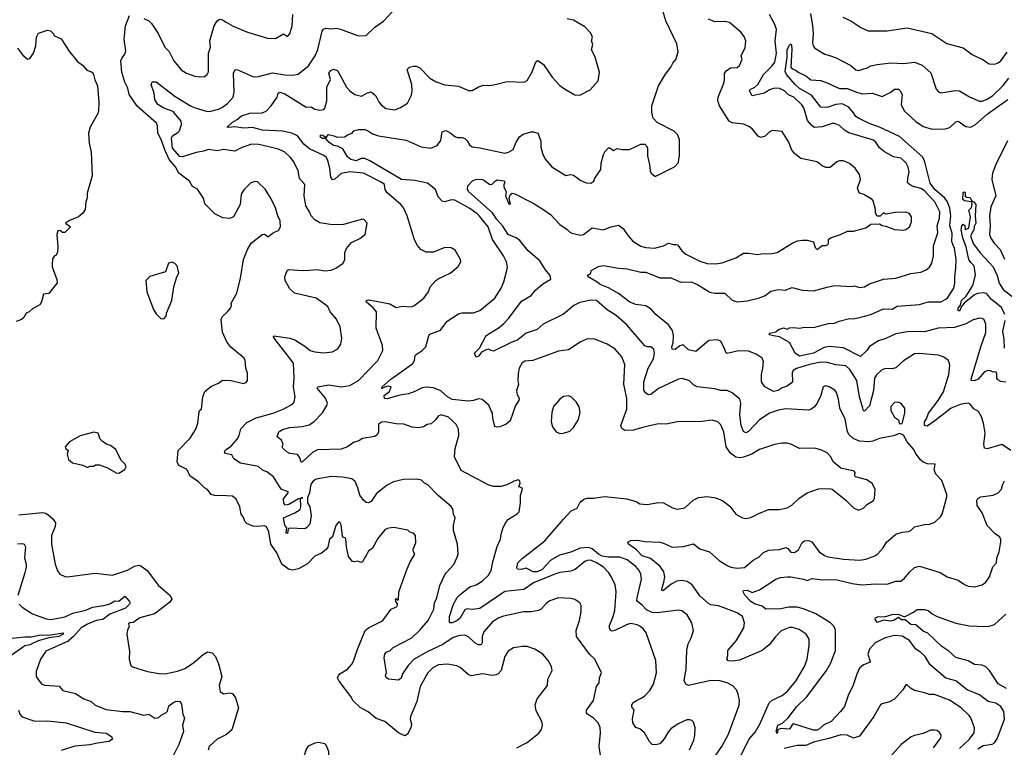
# Model space of a CAD drawing. Extents: x 1245515 to 1420776, y 606314 to 671314.
# Tile 43 of 256: x 1271153 to 1279033, y 635099 to 640924. Entities that reach past the tile are written whole.
import ezdxf

# ---------------------------------------------------------------- set-up
doc = ezdxf.new("R2010")
doc.units = 0

msp = doc.modelspace()

# ---------------------------------------------------------------- linework, layer by layer
at = {"layer": '0CON10XD'}
for points in [[(1275132.5, 635095), (1275215, 635138.1), (1275307.8, 635212.2), (1275329.4, 635240.6), (1275337.1, 635275), (1275332, 635305), (1275285, 635390), (1275277.7, 635437.7), (1275295, 635486), (1275378, 635595), (1275380, 635645), (1275415.6, 635714.4), (1275410, 635745), (1275383, 635793), (1275338.8, 635845), (1275276.7, 635885), (1275215, 635905.7), (1275175, 635905.7), (1275105, 635895.6), (1275062, 635868), (1275035.7, 635825), (1275005.5, 635714.5), (1274982.4, 635687.6), (1274965, 635678.6), (1274935, 635674.4), (1274857.6, 635687.6), (1274765, 635671.4), (1274742.9, 635682.9), (1274678.3, 635738.3), (1274651.8, 635751.8), (1274575.4, 635765.4), (1274505, 635758.5), (1274458, 635735), (1274420, 635695), (1274357.1, 635585), (1274331.4, 635465), (1274280.8, 635345), (1274277.5, 635325), (1274287.5, 635285), (1274282, 635255), (1274256.2, 635205), (1274235, 635191.2), (1274185, 635216), (1274075, 635305.7), (1274005, 635329.2), (1273942.6, 635382.6), (1273878, 635418), (1273821.5, 635471.5), (1273804, 635505), (1273709.5, 635629.5), (1273696.2, 635655), (1273703.3, 635675), (1273715, 635688), (1273775, 635724.2), (1273812.6, 635767.4), (1273826, 635796), (1273852.4, 635877.6), (1273918, 636035), (1273945, 636055.7), (1274046.7, 636105), (1274060, 636115), (1274126.7, 636205), (1274172.5, 636225), (1274176.4, 636246.4), (1274162.5, 636265), (1274160, 636285), (1274165, 636290), (1274175, 636280), (1274185, 636280), (1274186.7, 636345), (1274252.7, 636527.3), (1274277.8, 636585), (1274313.8, 636645), (1274303.3, 636665), (1274302.5, 636685), (1274323.3, 636735), (1274320, 636795), (1274305, 636812.5), (1274275, 636822.5), (1274258.3, 636838.3), (1274148, 636858), (1274103.6, 636853.6), (1274078.3, 636841.7), (1274062, 636825), (1274020.3, 636769.7), (1273975.8, 636694.2), (1273945, 636668.8), (1273895, 636583.3), (1273885, 636577.5), (1273855, 636590), (1273833, 636583), (1273816.4, 636586.4), (1273785, 636627.5), (1273768, 636705), (1273762.5, 636765), (1273756.4, 636776.4), (1273745, 636777.5), (1273735, 636790), (1273725, 636880), (1273715, 636902.5), (1273705, 636902.5), (1273683.3, 636875), (1273656.7, 636785), (1273632.5, 636765), (1273618.3, 636701.7), (1273606.6, 636683.4), (1273567.4, 636652.6), (1273515, 636628.8), (1273455, 636568.8), (1273385, 636526.7), (1273335, 636518), (1273305, 636525.7), (1273250, 636565), (1273211.9, 636655), (1273162.9, 636725), (1273146.4, 636825), (1273127.5, 636865), (1273112.7, 636872.7), (1273055, 636866), (1273018.3, 636868.3), (1272971.7, 636891.7), (1272957.5, 636905), (1272942.5, 636945), (1272926.4, 636966.4), (1272914.2, 637025), (1272884.2, 637085), (1272855, 637108.5), (1272807.9, 637112.1), (1272715, 637114), (1272685, 637124), (1272655, 637163.3), (1272632.5, 637175), (1272582.5, 637225), (1272515, 637272.5), (1272496.7, 637315), (1272486.7, 637325), (1272426.1, 637356.1), (1272413.8, 637385), (1272420, 637475), (1272517.3, 637572.7), (1272562.9, 637645), (1272577.1, 637695), (1272590, 637785), (1272595, 637797.5), (1272607.5, 637805), (1272619.5, 637905), (1272635, 637948), (1272681.3, 637988.7), (1272742.5, 638015), (1272775, 638038.8), (1272845, 638035.8), (1272945, 638011.2), (1272965, 638020), (1272976.7, 638035), (1272976.2, 638095), (1272963.6, 638133.6), (1272958, 638195), (1272948.8, 638215), (1272843.2, 638303.2), (1272810, 638345), (1272775, 638422.5), (1272763.8, 638525), (1272774.4, 638545), (1272817.1, 638585), (1272838.8, 638615), (1272846.7, 638635), (1272846.2, 638655), (1272890, 638735), (1272918.6, 638855), (1272943.1, 639005), (1272976.2, 639085), (1273006.1, 639133.9), (1273093.3, 639205), (1273115, 639206.2), (1273135, 639187.5), (1273145, 639187.5), (1273185, 639220), (1273223.9, 639236.1), (1273238.8, 639265), (1273238, 639315), (1273217.5, 639355), (1273199.1, 639419.1), (1273165, 639490), (1273117.9, 639567.9), (1273055, 639626), (1273035, 639630), (1273001.7, 639618.3), (1272947, 639563), (1272926.4, 639526.4), (1272918, 639445), (1272899.7, 639410.3), (1272864, 639346), (1272835, 639332.5), (1272777.7, 639337.7), (1272715, 639370.8), (1272635, 639450), (1272624.3, 639495), (1272575, 639568.8), (1272535, 639588.8), (1272512.1, 639632.1), (1272425.4, 639695.4), (1272400.3, 639745), (1272349.8, 639805), (1272316.6, 639876.6), (1272285.4, 639965.4), (1272258.1, 640015), (1272255.2, 640074.8), (1272246.3, 640096.3), (1272092, 640232), (1272028, 640325), (1272019.2, 640375), (1271993.6, 640423.6), (1271971.1, 640505), (1271962.9, 640595), (1271971.9, 640618.1), (1271995, 640648), (1272001.8, 640675), (1271989.6, 640765), (1272000.5, 640875), (1272032.6, 640957.4)], [(1272145, 640934.2), (1272185, 640914.2), (1272208.1, 640895), (1272261.8, 640815), (1272313.5, 640705), (1272348.8, 640668.8), (1272385.6, 640595), (1272445, 640524.2), (1272486.6, 640496.6), (1272555, 640472.5), (1272595, 640465.8), (1272630.5, 640469.5), (1272654.2, 640485.8), (1272664.4, 640505.6), (1272664.5, 640655), (1272679.5, 640705), (1272673.8, 640755), (1272708.6, 640875), (1272734.4, 640915.6), (1272755, 640928), (1272775, 640924), (1272803.8, 640903.8), (1272861.9, 640871.9), (1272975, 640824.4), (1273135.8, 640775.8), (1273200, 640775), (1273265, 640811.2), (1273295, 640790), (1273315, 640810), (1273334.2, 640875), (1273337.9, 640965)], [(1273274.6, 638264.6), (1273196.7, 638365), (1273183.3, 638385), (1273187.5, 638392.5), (1273315, 638374.3), (1273355, 638361.9), (1273435, 638311.1), (1273476.2, 638275), (1273515, 638264.3), (1273585, 638258.1), (1273655.7, 638264.3), (1273699.7, 638290.3), (1273722.3, 638327.7), (1273732, 638375), (1273716.9, 638465), (1273687, 638527), (1273637.1, 638585), (1273617.8, 638627.8), (1273525, 638695.4), (1273352.9, 638735), (1273315, 638769.4), (1273277.1, 638835), (1273273.8, 638865), (1273293.8, 638915), (1273305, 638923.3), (1273415, 638915.6), (1273471.1, 638918.9), (1273534.3, 638924.3), (1273595, 638913.8), (1273645, 638920), (1273684.1, 638935.9), (1273741.2, 638975), (1273754.4, 639005), (1273755, 639060), (1273767.7, 639092.3), (1273809.5, 639140.5), (1273875, 639173.8), (1273917.5, 639205), (1273933.3, 639295), (1273907.5, 639325), (1273895, 639327.5), (1273745, 639283.8), (1273655, 639281.2), (1273555, 639297.5), (1273515, 639320.8), (1273485, 639353.8), (1273473.1, 639385), (1273441.9, 639435), (1273428.6, 639515), (1273436, 639605), (1273393.2, 639653.2), (1273381.9, 639715), (1273346.6, 639786.6), (1273321.1, 639821.1), (1273275, 639862.5), (1273225, 639886.9), (1273156, 639904), (1273067.5, 639925), (1273008, 639928), (1272925, 639898.8), (1272875, 639872), (1272785, 639886), (1272735, 639875.7), (1272665, 639885.6), (1272625, 639870.9), (1272565, 639861.8), (1272455, 639826.2), (1272435, 639828.2), (1272374.8, 639895), (1272367.9, 639975), (1272374.5, 639995), (1272419.1, 640020.9), (1272431.9, 640035), (1272447.5, 640085), (1272445, 640112.5), (1272380, 640190), (1272305, 640216.5), (1272258, 640245), (1272234.2, 640285), (1272230, 640335), (1272203.9, 640405), (1272213.6, 640426.4), (1272244.2, 640425.8), (1272325.3, 640365.3), (1272398.2, 640308.2), (1272525, 640231.8), (1272565, 640214.7), (1272645, 640190.9), (1272671.4, 640188.6), (1272743, 640207), (1272776.6, 640223.4), (1272816.4, 640253.6), (1272860.8, 640305), (1272867.8, 640345), (1272863.3, 640495), (1272875, 640521.2), (1272885, 640525.8), (1272905, 640520.8), (1273025, 640467.1), (1273065, 640470.6), (1273175, 640500), (1273275, 640482.5), (1273335, 640479.5), (1273382.7, 640487.3), (1273465, 640554), (1273518.5, 640635), (1273537.7, 640685), (1273573.6, 640833.6), (1273585, 640848.6), (1273602.6, 640857.4), (1273645, 640851.5), (1273685, 640855.8), (1273718.9, 640848.9), (1273855, 640798), (1273875, 640793.8), (1273925, 640797.5), (1273995.9, 640864.1), (1274065, 640911.2), (1274132.9, 640987.1)], [(1276512.5, 635077.5), (1276547.1, 635155), (1276555.8, 635194.2), (1276558, 635255), (1276545, 635300), (1276533, 635313), (1276515, 635320), (1276492.3, 635317.7), (1276424.1, 635285.9), (1276365, 635246.7), (1276345, 635226.2), (1276311.9, 635168.1), (1276275, 635127.5), (1276245, 635117.5), (1276215, 635122.5), (1276192.5, 635145), (1276153.3, 635215), (1276115, 635246.2), (1276085, 635256.7), (1276060.8, 635295), (1276056.1, 635326.1), (1276070.8, 635395), (1276052.3, 635422.3), (1276051.1, 635438.9), (1276063.1, 635456.9), (1276088, 635475), (1276127.1, 635492.9), (1276155, 635510), (1276195.7, 635555), (1276225.8, 635605), (1276249.2, 635695), (1276242.9, 635795), (1276166, 636016), (1276144.3, 636045), (1276115, 636070), (1276095, 636080), (1276045, 636088.9), (1276015, 636082.5), (1275915, 636033.1), (1275895, 636030), (1275881.2, 636035), (1275873.3, 636053.3), (1275873.5, 636075), (1275902, 636145), (1275914.7, 636195), (1275926.8, 636345), (1275918.5, 636398.5), (1275887.3, 636467.3), (1275868.9, 636495), (1275825, 636540), (1275775, 636573.9), (1275725, 636596.1), (1275695, 636595.4), (1275675, 636586.5), (1275598.6, 636521.4), (1275565, 636508.5), (1275475, 636498.7), (1275435, 636485.3), (1275265, 636415.9), (1275186.9, 636363.1), (1275035, 636345.3), (1274835, 636211.2), (1274775, 636201.4), (1274735, 636208.6), (1274715, 636200), (1274675, 636130), (1274655, 636113.5), (1274615, 636096.2), (1274596.7, 636096.7), (1274592.5, 636102.5), (1274592.5, 636145), (1274625.3, 636245), (1274655, 636298.8), (1274676.8, 636323.2), (1274755, 636383.2), (1274805, 636398.4), (1274855, 636427.9), (1274905, 636477.5), (1274925, 636513.3), (1274938.9, 636585), (1274973.6, 636706.4), (1275001.9, 636765), (1275005.6, 636804.4), (1275021.1, 636858.9), (1275047.1, 636905), (1275066, 636925), (1275135, 636968), (1275149.2, 636985), (1275161.2, 637055), (1275160, 637115), (1275177.5, 637165), (1275173, 637173), (1275147.5, 637185), (1275157.5, 637215), (1275155, 637230), (1275145, 637240), (1275115, 637233.3), (1275050.3, 637199.7), (1275006.1, 637186.1), (1274945, 637188.1), (1274901.2, 637201.2), (1274684.7, 637314.7), (1274631.4, 637425), (1274638.5, 637491.5), (1274666.9, 637595), (1274664.4, 637645), (1274645, 637684.2), (1274614.4, 637714.4), (1274585, 637740.8), (1274525, 637760), (1274500.7, 637749.3), (1274479.5, 637720.5), (1274445, 637690), (1274415, 637682.5), (1274385, 637665.7), (1274345, 637657.5), (1274295, 637662.9), (1274226.9, 637686.9), (1274165, 637687.5), (1274075, 637705.6), (1274047.3, 637702.7), (1274023.3, 637685), (1274024, 637625), (1274015, 637603.3), (1273995, 637586), (1273895, 637570.8), (1273866.5, 637553.5), (1273825, 637540), (1273775, 637503.5), (1273725, 637485.5), (1273535, 637481.5), (1273497.8, 637462.2), (1273415, 637384.4), (1273405, 637382), (1273395, 637416), (1273375, 637443.3), (1273315, 637451.2), (1273290, 637465), (1273257.5, 637495), (1273253.3, 637505), (1273260, 637525), (1273247.7, 637557.7), (1273212.5, 637585), (1273226.4, 637623.6), (1273235, 637630), (1273257, 637643), (1273315, 637659.5), (1273415, 637666.1), (1273469.9, 637680.1), (1273506.5, 637705), (1273575, 637775.5), (1273611.5, 637835), (1273615.4, 637855), (1273600, 637895), (1273533.8, 637975), (1273537.5, 637985), (1273625, 638001.1), (1273725, 637985.5), (1273795.4, 637994.6), (1273865, 638035.6), (1274020, 638195), (1274060, 638275), (1274056.2, 638315), (1274004.4, 638455), (1274007.5, 638585), (1273984.4, 638614.4), (1273926.7, 638665), (1273927.5, 638675), (1273945, 638681.2), (1274005, 638670.8), (1274115, 638648.8), (1274165, 638620.8), (1274215, 638631.2), (1274285, 638626.2), (1274307.7, 638632.3), (1274386.2, 638693.8), (1274425.8, 638745), (1274436.7, 638785), (1274484, 638835), (1274507.6, 638852.4), (1274597.5, 638895), (1274660.9, 638949.1), (1274683.8, 638985), (1274680, 639005), (1274638.3, 639078.3), (1274605, 639096.7), (1274555, 639100), (1274465, 639063.3), (1274405, 639064), (1274363.3, 639083.3), (1274336.8, 639116.8), (1274312.9, 639162.9), (1274253.3, 639355), (1274222.3, 639422.3), (1274204.2, 639444.2), (1274095, 639537.1), (1274076.9, 639565), (1274072.9, 639605), (1274045, 639624.7), (1273905, 639696.2), (1273794.6, 639705.4), (1273725, 639692.9), (1273675, 639648.6), (1273655, 639641.2), (1273643.1, 639663.1), (1273634.7, 639734.7), (1273615.4, 639805), (1273605, 639823.1), (1273587.3, 639837.3), (1273470.9, 639890.9), (1273427.3, 639927.3), (1273375, 639993.2), (1273330.6, 640015), (1273255, 640032.1), (1273095, 640040.3), (1273015, 640060.2), (1272946.3, 640056.3), (1272875, 640066.7), (1272820.7, 640060.7), (1272813.8, 640065), (1272855, 640103.7), (1272894, 640125), (1272927.5, 640155), (1272995, 640175.5), (1273092.5, 640177.5), (1273125, 640193.1), (1273165, 640234.2), (1273214.3, 640305), (1273222.5, 640335), (1273235, 640344), (1273275, 640330.9), (1273445, 640224.4), (1273485, 640225.6), (1273515, 640208.1), (1273555, 640200), (1273585.5, 640204.5), (1273595.6, 640215), (1273610.4, 640275), (1273611.8, 640385), (1273639.2, 640445), (1273626.7, 640495), (1273642.3, 640517.7), (1273665, 640528.8), (1273695, 640516.7), (1273767.1, 640385), (1273795, 640354.2), (1273835, 640324.2), (1273887.3, 640312.7), (1273935, 640338), (1273965, 640346), (1274002, 640315), (1274025.9, 640265.9), (1274045, 640243.3), (1274084.3, 640214.3), (1274155, 640202.5), (1274199.3, 640220.7), (1274256.2, 640255), (1274289.3, 640320.7), (1274294.4, 640355), (1274290.9, 640405), (1274252.9, 640525), (1274273.3, 640545), (1274305, 640552), (1274325, 640551.2), (1274355, 640538), (1274436.3, 640456.3), (1274485, 640425.6), (1274555, 640402.5), (1274665, 640390.8), (1274745, 640358), (1274773.9, 640356.1), (1274825, 640385.8), (1274865, 640400.8), (1274905, 640397.5), (1274947.7, 640402.3), (1275055, 640428.8), (1275190, 640425), (1275215, 640437.5), (1275255, 640507.5), (1275281.7, 640578.3), (1275295, 640593.8), (1275305, 640594), (1275345, 640566), (1275413.1, 640465), (1275475, 640398), (1275512, 640372), (1275595, 640322.5), (1275635, 640320), (1275717.3, 640362.7), (1275782.5, 640435), (1275793.3, 640505), (1275757.5, 640625), (1275728.8, 640685), (1275740, 640725), (1275730, 640755), (1275736.7, 640785), (1275725, 640817.5), (1275676.1, 640866.1), (1275585, 640920), (1275535, 640931.2)], [(1274831.7, 639351.7), (1274815, 639371.2), (1274755, 639413.1), (1274635, 639479.1), (1274605, 639481.8), (1274555, 639465.5), (1274535, 639470.4), (1274500.8, 639505), (1274480.4, 639565), (1274415.5, 639615), (1274315, 639637.6), (1274207.5, 639645), (1273955, 639795.2), (1273915, 639812.9), (1273885, 639813.1), (1273845, 639793.4), (1273803.1, 639805), (1273775, 639825.5), (1273739.8, 639889.8), (1273695, 639912.9), (1273665, 639917.5), (1273626.2, 639945), (1273602.5, 639972.5), (1273575, 639974.4), (1273560.8, 639985), (1273556.7, 639995), (1273565, 640001.2), (1273579.4, 639999.4), (1273605, 639980), (1273625, 640006.2), (1273665.6, 639995.6), (1273695, 639983.3), (1273754.4, 639985.6), (1273776.4, 640003.6), (1273812.5, 640015), (1273826.1, 640033.9), (1273865, 640044.2), (1273915, 640044.6), (1273937.5, 640037.5), (1273975, 640011.1), (1274025, 639994.4), (1274245, 639961.1), (1274366.8, 639906.8), (1274443, 639897), (1274495, 639918), (1274522.8, 639957.2), (1274534.2, 640025.8), (1274563, 640037), (1274595, 640020.8), (1274635, 639988), (1274655, 639980), (1274695, 639982), (1274715, 639973.8), (1274733.8, 639955), (1274752.1, 639922.1), (1274775, 639906), (1274835, 639899.2), (1275035, 639855.7), (1275065, 639864.3), (1275102, 639885), (1275127.1, 639945), (1275153.9, 639986.1), (1275182.4, 640007.6), (1275245, 640026), (1275265, 640026.2), (1275300, 640015), (1275324, 639955), (1275322.5, 639905), (1275340.8, 639845), (1275360, 639805), (1275411.2, 639745), (1275525, 639678.1), (1275565, 639683.8), (1275585, 639680), (1275645, 639636.2), (1275687, 639617), (1275725, 639616.2), (1275748.8, 639631.2), (1275756.7, 639655), (1275802.9, 639725), (1275805.7, 639775), (1275824.2, 639845), (1275835, 639866.7), (1275865, 639897.5), (1275875, 639897.5), (1275905, 639876.2), (1275935, 639892), (1275975, 639884), (1276034.1, 639885.9), (1276125, 639926.7), (1276157, 639927), (1276170, 639915), (1276177.5, 639895), (1276177.5, 639835), (1276193.3, 639765), (1276197.5, 639715), (1276207.5, 639695), (1276235, 639672.5), (1276245, 639672.5), (1276392.5, 639745), (1276425, 639780), (1276428.3, 639808.3), (1276433.3, 639835), (1276432.5, 639965), (1276417.5, 640005), (1276390.7, 640030.7), (1276255, 640102.5), (1276223.3, 640135), (1276212, 640185), (1276211.2, 640235), (1276266.2, 640395), (1276321.2, 640488.8), (1276365, 640543.3), (1276378.8, 640575), (1276403.8, 640605), (1276422.3, 640667.7), (1276412.1, 640732.1), (1276322.9, 640915), (1276300, 640995)], [(1279086.4, 637476.4), (1279019.3, 637519.3), (1279005, 637520), (1278895, 637488), (1278874.1, 637494.1), (1278868, 637525), (1278879.5, 637615), (1278867.1, 637695), (1278850.6, 637745), (1278827.6, 637787.6), (1278788.3, 637808.3), (1278760.8, 637845), (1278745, 637854.4), (1278686.7, 637845), (1278607.1, 637815), (1278476.4, 637713.6), (1278415, 637670), (1278393.3, 637675), (1278394, 637704), (1278411.4, 637728.6), (1278425.5, 637775), (1278504.6, 637875), (1278546.5, 637945), (1278589.1, 638085), (1278597.5, 638155), (1278592.5, 638182.5), (1278581.7, 638201.7), (1278544.2, 638224.2), (1278505, 638238.6), (1278355, 638252.9), (1278315, 638248.6), (1278226.6, 638193.4), (1278165, 638138.1), (1278135, 638130), (1278078.7, 638131.3), (1278051.5, 638118.5), (1278009.7, 638080.3), (1277994.7, 638055.3), (1277985.8, 637955), (1277955, 637832.9), (1277915, 637790), (1277905, 637792.5), (1277901.9, 637815), (1277874.3, 637905), (1277851.8, 638035), (1277797.9, 638125), (1277765, 638152.7), (1277685, 638161.5), (1277615, 638180.4), (1277565, 638181.9), (1277474, 638165), (1277369.4, 638130.6), (1277344.3, 638115), (1277335, 638096.7), (1277336.7, 638023.3), (1277295, 637990.6), (1277255, 637977.5), (1277224, 637955), (1277185, 637947.1), (1277115.5, 637985.5), (1277089.2, 638025), (1277088.5, 638085), (1277101.2, 638135), (1277105.5, 638185.5), (1277095.4, 638215.4), (1277047.7, 638247.7), (1276985, 638270.8), (1276905, 638274.4), (1276815, 638252.5), (1276805, 638260), (1276796.9, 638285), (1276765, 638350), (1276735, 638360.6), (1276668.8, 638355), (1276565, 638268.6), (1276505, 638280.8), (1276462.3, 638322.3), (1276435, 638314.3), (1276398.8, 638285), (1276375.7, 638285.7), (1276373.4, 638305), (1276383, 638337), (1276385.9, 638395), (1276377.2, 638437.2), (1276345, 638481.8), (1276245, 638563.5), (1276208, 638608), (1276165, 638633.3), (1276085, 638644.3), (1276035, 638661.5), (1275945, 638731.4), (1275865, 638777.1), (1275797.5, 638805), (1275780.7, 638820.7), (1275702.5, 638865), (1275697.5, 638875), (1275722.5, 638895), (1275727.5, 638915), (1275785, 638948.6), (1275825, 638955.5), (1275944.1, 638934.1), (1276015, 638929.5), (1276125, 638901.9), (1276165, 638903.1), (1276275, 638857.8), (1276365, 638858.2), (1276445, 638823.6), (1276527.5, 638825), (1276578, 638805), (1276675, 638741.9), (1276715, 638734.3), (1276795.6, 638735.6), (1276855, 638680), (1276895, 638665.6), (1276975, 638674.6), (1277075, 638698.1), (1277118.8, 638715), (1277165, 638751.4), (1277225, 638763.8), (1277279.8, 638760.2), (1277335, 638780.8), (1277415, 638759.4), (1277505, 638753.1), (1277615, 638784.2), (1277675, 638796.9), (1277815, 638788.1), (1277835, 638792.5), (1277875, 638781.4), (1277915, 638785.7), (1277955, 638809.4), (1278065, 638847.1), (1278165, 638854.4), (1278285, 638893.1), (1278365, 638902.2), (1278407.8, 638922.2), (1278435, 638944), (1278451.9, 638975), (1278465.5, 639034.5), (1278465.5, 639115), (1278500.8, 639219.2), (1278496.9, 639275), (1278515.4, 639335.4), (1278516.5, 639385), (1278476.5, 639465), (1278395, 639555.4), (1278365, 639573.8), (1278295, 639590.8), (1278262.6, 639612.6), (1278257.8, 639625), (1278264.7, 639665.3), (1278271.1, 639705), (1278263.7, 639743.7), (1278248.1, 639775), (1278230, 639795), (1278205, 639815.4), (1278147.1, 639827.1), (1278075, 639865.7), (1278035, 639897.5), (1278005, 639942.5), (1277985, 639958.9), (1277788.9, 640018.9), (1277755, 640040), (1277715, 640077.1), (1277675, 640093.1), (1277655, 640093.1), (1277575, 640066.9), (1277512.2, 640062.2), (1277488.6, 640078.6), (1277456.7, 640116.7), (1277427.6, 640217.6), (1277412.9, 640242.9), (1277347.5, 640305), (1277305, 640322.7), (1277275, 640354.6), (1277235, 640373.8), (1277195, 640376.4), (1277155, 640363.5), (1277115, 640336.5), (1277015, 640314), (1276994, 640355), (1277000, 640365), (1277035.6, 640384.4), (1277059.2, 640405), (1277105.2, 640484.8), (1277175.4, 640555), (1277196.6, 640585), (1277209.2, 640655), (1277198.2, 640755), (1277210.4, 640845), (1277196.7, 640885), (1277152.5, 640965)], [(1277907.5, 639525), (1277877.5, 639535), (1277867.5, 639545), (1277857.5, 639575), (1277881.2, 639645), (1277873.8, 639685), (1277840, 639735), (1277795, 639774.2), (1277745, 639793.1), (1277715, 639795.6), (1277693.8, 639785), (1277640.3, 639739.7), (1277605, 639740.9), (1277575.8, 639755), (1277535, 639786.7), (1277405, 639812.2), (1277353, 639853), (1277330.6, 639885), (1277308.6, 639945), (1277255, 640028.8), (1277175, 640036.7), (1277150, 640025), (1277118.8, 639991.2), (1277085, 639980), (1277062.3, 639992.3), (1277018.3, 640048.3), (1276995, 640067.5), (1276947.5, 640087.5), (1276855, 640098.6), (1276830.7, 640110.7), (1276752.5, 640235), (1276739.2, 640275), (1276742.9, 640305), (1276788, 640415), (1276793.6, 640443.6), (1276793.8, 640493.8), (1276806.2, 640515), (1276841.3, 640538.7), (1276895, 640541.9), (1276915, 640556.7), (1276936, 640605), (1276926.2, 640635), (1276959.2, 640700.8), (1276963.8, 640755), (1276949.7, 640789.7), (1276924, 640825), (1276832.7, 640902.7), (1276795, 640909.4), (1276715, 640907.8), (1276665, 640927.3)], [(1277481.1, 640975), (1277498.4, 640875), (1277502.1, 640815), (1277497.4, 640737.4), (1277503.1, 640715), (1277515, 640700), (1277565, 640665.8), (1277597, 640647), (1277632.7, 640637.3), (1277688, 640618), (1277805, 640557.1), (1277845, 640523.5), (1277865, 640517.8), (1277935, 640540), (1277965, 640555.7), (1278015, 640566.7), (1278125, 640580), (1278225.7, 640574.3), (1278315, 640584.7), (1278375, 640560.5), (1278445, 640498), (1278487, 640367), (1278505.8, 640345.8), (1278525, 640340), (1278641.7, 640358.3), (1278675, 640355.8), (1278755, 640307.1), (1278835, 640272.1), (1278855, 640272), (1278890.8, 640285), (1278939.1, 640315), (1279023.5, 640396.5), (1279068.4, 640455)], [(1277740, 640945), (1277805.6, 640915.6), (1277885, 640862), (1277944.3, 640834.3), (1278096.2, 640833.8), (1278255, 640859.2), (1278452.5, 640815), (1278574.1, 640734.1), (1278705, 640700), (1278776.7, 640645), (1278865, 640604.2), (1278912.1, 640572.1), (1278955, 640568.6), (1278985, 640579.4), (1279005, 640595.8), (1279055.6, 640665)], [(1271135, 640697.5), (1271174.1, 640644.1), (1271215, 640607.5), (1271235, 640612.5), (1271263.3, 640655), (1271282, 640715), (1271288, 640785), (1271304, 640816), (1271375, 640840), (1271400, 640835), (1271420, 640815), (1271430, 640795), (1271485, 640770), (1271554.4, 640664.4), (1271615, 640588.8), (1271655, 640561.2), (1271690.9, 640520.9), (1271728.2, 640508.2), (1271741.5, 640495), (1271753.9, 640443.9), (1271774.2, 640395), (1271786.1, 640263.9), (1271784.3, 640195), (1271777.9, 640172.1), (1271715.7, 640064.3), (1271702.9, 640015), (1271708, 639935), (1271724.3, 639865), (1271732.5, 639675), (1271693.8, 639535), (1271693, 639497), (1271682.5, 639465), (1271676.7, 639405), (1271657.5, 639375), (1271623.6, 639346.4), (1271552.3, 639317.7), (1271520, 639295), (1271560, 639265), (1271515, 639220), (1271495, 639220), (1271475, 639236.7), (1271457, 639233), (1271448.8, 639205), (1271458, 639105), (1271456.1, 639063.9), (1271445, 639040), (1271430, 639035), (1271415, 639010), (1271411.2, 638965), (1271413.3, 638945), (1271450, 638845), (1271451.7, 638818.3), (1271385, 638732.5), (1271343.8, 638726.2), (1271328, 638665), (1271315, 638642), (1271257.7, 638612.3), (1271227.5, 638585), (1271204.2, 638575.8), (1271185, 638540), (1271167.3, 638522.7), (1271125, 638508.8)], [(1279045, 638021.9), (1279005, 638028.1), (1278981.2, 638041.2), (1278974.6, 638055), (1278973.3, 638093.3), (1278965, 638104.2), (1278945, 638101.9), (1278922.9, 638112.9), (1278900, 638115), (1278875, 638104.4), (1278822.9, 638045), (1278795, 638032.7), (1278768.8, 638035), (1278767.1, 638045), (1278844.7, 638305.3), (1278885, 638420), (1278886.2, 638486.2), (1278871.7, 638521.7), (1278855, 638532.9), (1278835.5, 638535.5), (1278785, 638520.8), (1278725, 638488.2), (1278691.9, 638478.1), (1278635, 638460.4), (1278504.1, 638454.1), (1278395, 638424.8), (1278275, 638426.8), (1278165, 638408.8), (1278085, 638371.8), (1278025, 638352.1), (1277953, 638307), (1277932.7, 638275), (1277882.7, 638227.3), (1277745, 638298.2), (1277635, 638306.8), (1277590.9, 638299.1), (1277505, 638255.4), (1277395, 638230.5), (1277359.4, 638255), (1277315, 638340), (1277233.8, 638385), (1277185, 638393.9), (1277155, 638401.1), (1277154.8, 638415.2), (1277205, 638424.4), (1277225, 638444.4), (1277265, 638456.2), (1277295, 638446.7), (1277315, 638456.7), (1277345, 638458.8), (1277395, 638453.8), (1277435, 638463.8), (1277505, 638459.2), (1277625, 638490.8), (1277675, 638494), (1277710.5, 638509.5), (1277795, 638530.8), (1277825, 638530), (1277885, 638541.8), (1277965.9, 638564.1), (1278065, 638608.9), (1278135, 638606.5), (1278175, 638631.1), (1278355, 638642.9), (1278425, 638665.3), (1278525, 638664.6), (1278575, 638693.3), (1278630, 638775), (1278638.2, 638815), (1278636.4, 638866.4), (1278643.8, 638935), (1278648.2, 639005), (1278634.1, 639095), (1278613, 639145), (1278614.8, 639215), (1278597.4, 639275), (1278605.8, 639355), (1278597.4, 639415), (1278577.9, 639465), (1278557.8, 639495), (1278476.2, 639565), (1278440.3, 639615), (1278397, 639787), (1278380.9, 639825), (1278195, 639988), (1278034.8, 640064.8), (1277952.7, 640092.7), (1277865, 640136.2), (1277845, 640150.5), (1277825, 640177.5), (1277789.1, 640225), (1277735, 640251.9), (1277685, 640246.6), (1277615, 640220.8), (1277565, 640224.7), (1277490.7, 640320.7), (1277395, 640374.2), (1277359.1, 640405), (1277289.6, 640485), (1277278.5, 640508.5), (1277295.3, 640625), (1277296.3, 640685), (1277315, 640720), (1277325, 640730), (1277329.4, 640719.4), (1277332.7, 640685), (1277324.5, 640545), (1277335, 640530), (1277365, 640521.2), (1277383.9, 640503.9), (1277445, 640474.3), (1277485, 640443.1), (1277565, 640436.7), (1277615, 640420), (1277713.3, 640373.3), (1277775, 640372.7), (1277857.6, 640342.4), (1277898.4, 640331.6), (1277975, 640335.5), (1278055, 640310), (1278125, 640344), (1278155, 640367.5), (1278185, 640368.6), (1278200.8, 640355), (1278214.3, 640325), (1278208.5, 640245), (1278230.6, 640195), (1278325, 640108.9), (1278385, 640070), (1278455, 640048.1), (1278559.4, 640050.6), (1278597.6, 640062.4), (1278645, 640105.8), (1278665, 640112.5), (1278725, 640068.1), (1278765, 640063.9), (1278803.6, 640086.4), (1278895, 640167.5), (1279060, 640285)], [(1279059.8, 639955), (1278964.4, 639765.6), (1278937.7, 639695), (1278934.3, 639645), (1278965.3, 639514.7), (1278925.4, 639425), (1278914.3, 639355), (1278920.7, 639275), (1278915.5, 639205), (1278925.3, 639175.3), (1278952.2, 639135), (1279000.5, 639085), (1279035, 639008.1)], [(1276926.7, 635035), (1276989.2, 635160.8), (1277039, 635221), (1277079.7, 635290.3), (1277150, 635455), (1277175, 635477.1), (1277255, 635514.4), (1277295.7, 635545), (1277365, 635627.5), (1277434.4, 635745), (1277454.4, 635805), (1277472.5, 635915), (1277470, 635965), (1277446, 636005), (1277391.7, 636041.7), (1277338.1, 636058.1), (1277315, 636058.6), (1277247.9, 636032.1), (1277198.2, 635981.8), (1277151.7, 635918.3), (1277095, 635874.4), (1276915, 635797.8), (1276857.9, 635787.9), (1276822.5, 635792.5), (1276812, 635805), (1276820, 635835), (1276820.8, 635875), (1276888.3, 635951.7), (1276947.3, 636055), (1276953.1, 636095), (1276938.6, 636145), (1276895, 636175.4), (1276745, 636231.9), (1276685, 636240.5), (1276665, 636250), (1276595, 636310.4), (1276535, 636400), (1276495, 636425.4), (1276453.1, 636433.1), (1276411.8, 636428.2), (1276366.1, 636403.9), (1276305, 636353.1), (1276295, 636352), (1276292.2, 636365), (1276309.3, 636420.7), (1276315.3, 636465), (1276308.5, 636505), (1276277.5, 636547.5), (1276200.8, 636610.8), (1276135, 636631.3), (1276089.8, 636679.8), (1276025.6, 636725), (1276020, 636735), (1276025.5, 636744.5), (1276045, 636754.5), (1276095, 636756.2), (1276156.4, 636746.4), (1276275, 636741.8), (1276305, 636734.4), (1276375, 636701.9), (1276465, 636706.4), (1276545, 636728.9), (1276595, 636688.1), (1276672.8, 636662.8), (1276752, 636595), (1276815, 636555.5), (1276845, 636541.8), (1276895, 636532.2), (1276955, 636538.8), (1277023.6, 636596.4), (1277072, 636625), (1277105, 636659.5), (1277145, 636676.5), (1277185, 636680.5), (1277235, 636681.9), (1277285, 636697.8), (1277300.5, 636690.5), (1277325, 636662.5), (1277355, 636658), (1277385, 636680), (1277415, 636739.2), (1277435, 636750.8), (1277465, 636754.2), (1277492.7, 636742.7), (1277550, 636665), (1277594.3, 636635), (1277621.2, 636625), (1277745, 636604.7), (1277875, 636596.9), (1277925, 636605.6), (1277997.2, 636632.8), (1278021.1, 636648.9), (1278064.2, 636695), (1278089.1, 636740.9), (1278165.4, 636804.6), (1278215, 636821.5), (1278265, 636825.8), (1278285, 636835.8), (1278315, 636864.2), (1278395, 636883.8), (1278435, 636886.2), (1278477.3, 636902.7), (1278523.3, 636945), (1278536, 636965), (1278573.8, 637105), (1278572, 637122), (1278533.3, 637235), (1278486.2, 637285), (1278470.5, 637320.5), (1278480, 637365), (1278419.3, 637369.3), (1278385, 637383.1), (1278361.2, 637401.2), (1278328.5, 637445), (1278307.2, 637487.2), (1278254.4, 637544.4), (1278225, 637596.7), (1278215, 637603.3), (1278195, 637612.5), (1278145, 637593.8), (1278035, 637572), (1277980.3, 637549.7), (1277945.4, 637544.6), (1277875, 637550.7), (1277822.5, 637572.5), (1277791.3, 637601.3), (1277777.3, 637625), (1277758.5, 637725), (1277716, 637815), (1277706, 637885), (1277689.5, 637939.5), (1277677.3, 637957.3), (1277632.5, 637985), (1277605, 637992), (1277583.8, 637985), (1277564, 637916), (1277535.6, 637854.4), (1277514.5, 637825.5), (1277485, 637804.3), (1277465, 637798.6), (1277282.4, 637807.6), (1277225, 637798.1), (1277155, 637773.5), (1277071.5, 637718.5), (1276985, 637628.1), (1276965, 637615.7), (1276945, 637627.5), (1276927.3, 637675), (1276916, 637764), (1276925.5, 637855), (1276917.5, 637885), (1276855, 637935.6), (1276815, 637954.5), (1276765, 637955.6), (1276715, 637967.8), (1276575, 637984.4), (1276548.5, 637998.5), (1276512.7, 638032.7), (1276455, 638051.2), (1276426.7, 638045), (1276265, 637971.2), (1276205, 637923.3), (1276185, 637920.6), (1276164, 637935), (1276148.5, 637958.5), (1276147.3, 638025), (1276182.8, 638135), (1276225, 638208), (1276232.5, 638255), (1276227.5, 638287.5), (1276205, 638304), (1276175, 638305.7), (1276155, 638314.3), (1276012.2, 638482.2), (1275926.6, 638556.6), (1275855, 638602.5), (1275768.8, 638675), (1275725, 638680), (1275635, 638660.4), (1275586.9, 638635), (1275505, 638566.7), (1275343.6, 638486.4), (1275295, 638443.3), (1275205, 638414.5), (1275139.9, 638360.1), (1275081.5, 638338.5), (1274945, 638271.8), (1274925, 638274.6), (1274906, 638286), (1274885, 638281.2), (1274848.8, 638261.2), (1274825, 638231.5), (1274805, 638221.2), (1274793.3, 638255), (1274832.9, 638295), (1274886.2, 638395), (1274990.4, 638459.6), (1275027.8, 638492.2), (1275066.5, 638533.5), (1275169.7, 638670.3), (1275245, 638716.9), (1275280.8, 638759.2), (1275340.2, 638809.8), (1275403.9, 638846.1), (1275397.3, 638875), (1275360.4, 638920.4), (1275316.1, 638995), (1275223.5, 639073.5), (1275155.5, 639155.5), (1275125, 639176.9), (1275060.9, 639205), (1275020, 639270), (1274970.9, 639325), (1274936.9, 639376.9), (1274746.2, 639545), (1274736.7, 639565), (1274740, 639595), (1274777.5, 639635), (1274800, 639645), (1274845, 639647.5), (1274865, 639642.5), (1274915.9, 639604.1), (1274935, 639606.2), (1274960, 639635), (1274975, 639642), (1275027.5, 639635), (1275036.2, 639625), (1275027.1, 639602.9), (1275027.3, 639585), (1275046.7, 639545), (1275041.8, 639515), (1275065, 639454.3), (1275075, 639446.7), (1275079.5, 639450.5), (1275071.4, 639495), (1275077.9, 639522.1), (1275095, 639535.8), (1275115, 639530), (1275262.5, 639455), (1275332.3, 639412.3), (1275400, 639365), (1275475, 639285.8), (1275534.2, 639245), (1275552.5, 639225), (1275571.2, 639215), (1275645, 639198.2), (1275665, 639204.4), (1275735, 639257.1), (1275825, 639242.9), (1275885, 639265.8), (1275945, 639279.2), (1275983.2, 639253.2), (1276021.9, 639195), (1276060.9, 639150.9), (1276125, 639110.8), (1276165, 639099.2), (1276234.1, 639095.9), (1276306.7, 639115), (1276345, 639134.4), (1276385, 639123.3), (1276405.7, 639125.7), (1276419.1, 639119.1), (1276451.9, 639075), (1276485, 639046.5), (1276595, 638991.5), (1276655, 638973.5), (1276725, 638968.9), (1276775, 638978.9), (1276885, 639016.9), (1276945.7, 639054.3), (1276985, 639055.7), (1277055, 639045.7), (1277090.7, 639049.3), (1277175, 639051.4), (1277215, 639061.4), (1277335, 639135.6), (1277377.4, 639152.6), (1277415, 639159.4), (1277455, 639159.2), (1277505, 639146.2), (1277520.5, 639100.5), (1277536.1, 639083.9), (1277575, 639117.5), (1277605, 639116.2), (1277621.2, 639125), (1277627.1, 639135), (1277626.2, 639165), (1277642.1, 639177.9), (1277722.5, 639205), (1277777.7, 639232.3), (1277825, 639230), (1277925, 639258.8), (1277965, 639286.7), (1278035, 639290), (1278055, 639277.5), (1278085, 639272.5), (1278155, 639244), (1278225, 639238), (1278245.7, 639244.3), (1278273.3, 639265), (1278290, 639305), (1278291.2, 639345), (1278273.9, 639373.9), (1278245, 639384), (1278159.3, 639380.7), (1278088.3, 639368.3), (1278065, 639377.5), (1278038.3, 639351.7), (1278015, 639350), (1278002.5, 639375), (1278002.5, 639405), (1277983.8, 639475), (1277975.6, 639485.6), (1277907.5, 639525)], [(1279037.2, 638565), (1279009.4, 638619.4), (1278955, 638665.9), (1278930.7, 638685), (1278891.6, 638731.6), (1278865, 638737.8), (1278817.7, 638732.3), (1278795, 638721.2), (1278712.5, 638655), (1278691.1, 638628.9), (1278675, 638590), (1278664.6, 638594.6), (1278665, 638615.8), (1278681.5, 638638.5), (1278691.5, 638675), (1278728.4, 638711.6), (1278780.6, 638795), (1278801.9, 638878.1), (1278793.1, 638955), (1278765, 638979.6), (1278750, 639005), (1278728.4, 639105), (1278700.5, 639175), (1278688.8, 639245), (1278693.3, 639275), (1278705, 639287.5), (1278717, 639277), (1278720, 639245), (1278748.9, 639255), (1278762.9, 639345), (1278750.5, 639399.5), (1278770, 639420), (1278775.4, 639445.4), (1278772.7, 639462.7), (1278766.7, 639466.7), (1278715, 639473.6), (1278700, 639485), (1278705, 639541.2), (1278715, 639546.2), (1278719.5, 639539.5), (1278720.8, 639510.8), (1278732.8, 639502.8), (1278759.8, 639499.8), (1278772, 639472), (1278788, 639465), (1278805.3, 639445), (1278799.6, 639355), (1278805.4, 639295), (1278792.4, 639267.6), (1278788.5, 639241.5), (1278762.2, 639195), (1278782.7, 639132.7), (1278838.6, 639058.6), (1278944.4, 638945), (1278975.4, 638875), (1278992.9, 638815), (1279024.7, 638764.7), (1279166.5, 638655)], [(1276617.9, 634882.1), (1276773.1, 635105), (1276825, 635203.8), (1276910.6, 635435), (1276912.9, 635475), (1276903.2, 635523.2), (1276889.1, 635559.1), (1276859.8, 635589.8), (1276815, 635614.4), (1276755, 635631.5), (1276685, 635632.8), (1276505, 635593.5), (1276483.3, 635605), (1276472, 635635), (1276486.7, 635723.3), (1276493, 635877), (1276502.6, 635927.4), (1276525.7, 635975), (1276544.3, 636035), (1276532.5, 636095), (1276495, 636160), (1276451.7, 636191.7), (1276425, 636195.7), (1276254.8, 636175.2), (1276215, 636178.3), (1276168.8, 636198.8), (1276135, 636236.9), (1276097.1, 636265), (1276091.9, 636275), (1276093.5, 636295), (1276129.4, 636445), (1276124.5, 636484.5), (1276110.6, 636515), (1276085, 636545.7), (1276015, 636601.1), (1275955, 636620.4), (1275865, 636620.2), (1275815, 636629.2), (1275785.3, 636645.3), (1275735, 636688.7), (1275705, 636699.4), (1275637.4, 636692.6), (1275565, 636661.2), (1275472.4, 636637.6), (1275403.5, 636596.5), (1275335, 636523.8), (1275295, 636504.1), (1275262, 636505), (1275205, 636532.5), (1275165, 636521.4), (1275137.5, 636525), (1275132, 636535), (1275140, 636575), (1275175, 636609.6), (1275355, 636752.1), (1275505.6, 636924.4), (1275567.7, 636992.3), (1275615, 637014.2), (1275638.7, 637061.3), (1275666.7, 637085), (1275695, 637094), (1275745, 637094.2), (1275835, 637106.2), (1276008.3, 637088.3), (1276086.4, 637066.4), (1276115, 637047.5), (1276175, 637042.5), (1276265, 637058.8), (1276305, 637056), (1276377, 637017), (1276415, 637005.8), (1276475, 637016), (1276542.7, 637077.3), (1276585, 637100), (1276655.7, 637105.7), (1276725, 637096), (1276781.2, 637071.2), (1276835, 637028.8), (1276885.5, 636965.5), (1276937.5, 636935), (1276965, 636930.8), (1277005, 636938.1), (1277068.9, 636971.1), (1277145, 637002.5), (1277235, 637004), (1277295, 637017.5), (1277333, 637037), (1277388.7, 637091.3), (1277455, 637137.5), (1277545, 637167.5), (1277635, 637171.9), (1277656.5, 637166.5), (1277765, 637076.7), (1277825.9, 637015.9), (1277865, 636998), (1277905.8, 637014.2), (1277929.3, 637040.7), (1277986.4, 637073.6), (1277995, 637090), (1277998.8, 637165), (1277975, 637210), (1277931.7, 637241.7), (1277843.3, 637265), (1277836.2, 637275), (1277839.3, 637299.3), (1277830.7, 637310.7), (1277724.2, 637334.2), (1277664.1, 637384.1), (1277645.8, 637425.8), (1277615, 637456.2), (1277565, 637481.2), (1277515, 637493.8), (1277395, 637492.5), (1277323.3, 637525), (1277295, 637532.9), (1277255, 637533.1), (1277195, 637523.1), (1277075, 637481.9), (1277013.1, 637446.9), (1276945, 637422.9), (1276915, 637417.5), (1276885, 637421.5), (1276840.6, 637455), (1276807.8, 637505), (1276787.5, 637625), (1276765, 637680), (1276741.2, 637705), (1276695, 637718.6), (1276612.3, 637707.7), (1276415.8, 637704.2), (1276326.1, 637686.1), (1276265, 637687.5), (1276147, 637663), (1276065, 637637.5), (1275995, 637634.4), (1275971.1, 637651.1), (1275964.4, 637675), (1276012.7, 637805), (1276011.5, 637891.5), (1275988.9, 638005), (1275995.5, 638165), (1275971.8, 638225), (1275915, 638288.8), (1275855, 638327.1), (1275755, 638366.9), (1275695, 638368.6), (1275638, 638342), (1275545, 638281.1), (1275465, 638271.5), (1275260, 638195), (1275195, 638190.8), (1275175, 638177.8), (1275149.6, 638135), (1275141.9, 638091.9), (1275138.6, 638035), (1275145.7, 638004.3), (1275130, 637955), (1275133.6, 637923.6), (1275150, 637895), (1275147.5, 637875), (1275122, 637835), (1275077, 637713), (1275047, 637687), (1274995, 637666), (1274975, 637662), (1274955, 637667.5), (1274940, 637735), (1274937.7, 637777.7), (1274925, 637792.5), (1274907.6, 637837.6), (1274855, 637884.2), (1274825, 637888.1), (1274785.3, 637874.7), (1274745, 637870.5), (1274615, 637884.8), (1274577.5, 637905), (1274523.2, 637953.2), (1274465, 637975.7), (1274405, 637981.9), (1274373.2, 637976.8), (1274315, 637947.1), (1274265, 637930), (1274195, 637917.8), (1274095, 637890), (1274071.7, 637891.7), (1274068.8, 637915), (1274111.1, 637948.9), (1274126.7, 637985), (1274095, 637989.4), (1274052.7, 637972.7), (1274047.5, 637975), (1274054.4, 637985), (1274124.3, 638045), (1274252.1, 638137.9), (1274298.9, 638171.1), (1274312.5, 638195), (1274318.8, 638235), (1274326.2, 638245), (1274375, 638277.1), (1274402.5, 638305), (1274426.2, 638393.8), (1274434.7, 638405.3), (1274520.5, 638439.5), (1274575, 638511.4), (1274665, 638570.6), (1274695, 638576.7), (1274785, 638576.9), (1274836.7, 638595), (1274955.4, 638694.6), (1275006.5, 638775), (1275027.3, 638825), (1275052.2, 638915), (1275055.5, 638945.5), (1275047.8, 638985), (1275025.8, 639035), (1274936.7, 639165), (1274902.9, 639265), (1274831.7, 639351.7)], [(1272305, 638530), (1272325, 638550), (1272327.5, 638575), (1272370, 638675), (1272387.5, 638785), (1272410, 638865), (1272426.1, 638893.9), (1272413.6, 638953.6), (1272395, 638972.5), (1272373, 638983), (1272343.9, 638976.1), (1272320, 638905), (1272193, 638867), (1272162.5, 638835), (1272170, 638745), (1272222.5, 638605), (1272245, 638570), (1272281.7, 638531.7), (1272305, 638530)], [(1279035.7, 638295), (1279033.1, 638365), (1279020.9, 638430.9), (1279039.1, 638515)], [(1275801.9, 635035), (1275789.5, 635105), (1275801.5, 635215), (1275798, 635258), (1275783.1, 635295), (1275745, 635331.9), (1275695.8, 635365), (1275688.6, 635375), (1275688.1, 635395), (1275745.7, 635475), (1275769.2, 635585), (1275790, 635615), (1275794.4, 635655.6), (1275808, 635695), (1275755, 635803.8), (1275714, 635845), (1275609.2, 635985), (1275605.8, 636035), (1275632.9, 636115), (1275645.8, 636185), (1275646.2, 636235), (1275635.9, 636255.9), (1275595, 636282), (1275565, 636290.8), (1275464.4, 636295.6), (1275395, 636272.5), (1275365, 636250), (1275326.2, 636205), (1275305, 636194.2), (1275247, 636183), (1275185, 636182.9), (1275025, 636150), (1274986.2, 636135), (1274937.3, 636102.7), (1274867.8, 636022.2), (1274853.1, 635985), (1274853.3, 635935), (1274845, 635919.2), (1274825, 635920.5), (1274795, 635935.4), (1274745, 635982.7), (1274715, 635997.7), (1274675, 635994), (1274622.6, 635977.4), (1274539, 635921), (1274415, 635863.4), (1274310.9, 635805), (1274263.1, 635755), (1274216.7, 635686.7), (1274205, 635653.3), (1274185, 635636), (1274105, 635645.3), (1274086.5, 635656.5), (1274081.5, 635675), (1274088.8, 635698.8), (1274070, 635815), (1274074.2, 635845), (1274085, 635860), (1274115, 635871.2), (1274141.7, 635898.3), (1274290.6, 635975), (1274354.2, 636035.8), (1274422.1, 636115), (1274466.4, 636205), (1274471.8, 636255), (1274490, 636295), (1274515, 636393.3), (1274552, 636475), (1274565, 636496.2), (1274628.3, 636561.7), (1274655, 636620), (1274661.2, 636645), (1274656.2, 636725), (1274623.3, 636835), (1274623.8, 636875), (1274639.2, 636935), (1274624.2, 636965), (1274620, 637005), (1274606.6, 637026.6), (1274502.5, 637115), (1274420.5, 637200.5), (1274392.5, 637215), (1274368.8, 637238.8), (1274327, 637247), (1274225, 637242.9), (1274143.3, 637225), (1274095, 637197.1), (1274009.1, 637130.9), (1273975, 637082), (1273965, 637068), (1273945, 637056.2), (1273925, 637060), (1273905, 637078.8), (1273875, 637116.7), (1273859.5, 637175), (1273836.9, 637226.9), (1273809.7, 637249.7), (1273735, 637262.7), (1273645, 637267.1), (1273525.5, 637244.5), (1273501.1, 637228.9), (1273483.3, 637205), (1273470.8, 637135), (1273456, 637095), (1273456.7, 637055), (1273475.6, 637025), (1273484.3, 636955), (1273474, 636885), (1273448.8, 636855), (1273435, 636848.8), (1273315, 636852.5), (1273302.5, 636847.5), (1273295, 636811.2), (1273284.4, 636815), (1273290, 636855), (1273275, 636877.5), (1273264, 636935), (1273355, 636976.7), (1273396.4, 637003.6), (1273402.5, 637025), (1273400, 637090), (1273420, 637095), (1273405, 637097.5), (1273400, 637090), (1273385, 637088.8), (1273306.6, 637043.4), (1273275, 637036.9), (1273265.4, 637055), (1273262.9, 637087.1), (1273300, 637135), (1273301.2, 637145), (1273244.2, 637165), (1273184.3, 637265), (1273130, 637305), (1273095, 637317.8), (1273065, 637346.8), (1272920, 637375), (1272867.3, 637407.3), (1272850, 637440), (1272801.1, 637451.1), (1272791.3, 637465), (1272800.6, 637479.4), (1272845, 637508.7), (1272893.3, 637565), (1272908.8, 637595), (1272921.5, 637648.5), (1272969.9, 637700.1), (1273045, 637737.9), (1273180, 637775), (1273262.5, 637805), (1273335, 637846.2), (1273348.3, 637861.7), (1273357.8, 637905), (1273345.3, 637985), (1273349.1, 638055), (1273343.3, 638175), (1273274.6, 638264.6)], [(1275475, 637612), (1275505, 637613.8), (1275555, 637631.2), (1275585, 637660), (1275625.6, 637724.4), (1275639.5, 637780.5), (1275630.8, 637825), (1275605.6, 637865.6), (1275567.5, 637905), (1275545, 637913.3), (1275505, 637906.7), (1275475, 637887.5), (1275425, 637827.5), (1275410.5, 637779.5), (1275406.2, 637705), (1275416.2, 637665), (1275445, 637624), (1275475, 637612)], [(1278205, 637687.5), (1278215, 637692.5), (1278238, 637775), (1278238, 637815), (1278204.2, 637854.2), (1278181.7, 637861.7), (1278155, 637860), (1278125, 637827.5), (1278125.9, 637795.9), (1278155, 637742.5), (1278185, 637720), (1278190.7, 637690.7), (1278205, 637687.5)], [(1271945, 637293.3), (1271995, 637322.5), (1272004, 637345), (1271998, 637365), (1271965.9, 637395.9), (1271923, 637483), (1271880, 637515), (1271853.3, 637523.3), (1271815, 637547.5), (1271797.5, 637565), (1271780, 637615), (1271745, 637621.2), (1271636.1, 637593.9), (1271550, 637545), (1271517.5, 637505), (1271520, 637495), (1271540, 637475), (1271532.5, 637445), (1271543, 637403), (1271575, 637377.5), (1271657, 637357), (1271695, 637340), (1271715, 637350), (1271745, 637350), (1271758.3, 637361.7), (1271791.7, 637361.7), (1271855, 637337.5), (1271925, 637296.7), (1271945, 637293.3)], [(1278822, 635088), (1278865, 635114.4), (1278935, 635124), (1278955.4, 635135), (1278975, 635166.9), (1279035.8, 635325), (1279030.4, 635385), (1279005, 635426.5), (1278965, 635451.5), (1278905, 635464.5), (1278835, 635518.6), (1278735, 635559.6), (1278645, 635630.9), (1278565, 635653.5), (1278439.5, 635759.5), (1278398.5, 635825), (1278361.5, 635861.5), (1278325.3, 635885.3), (1278274.2, 635954.2), (1278215, 635989.3), (1278155.3, 635994.7), (1278080, 635975), (1277999.4, 635935), (1277954.5, 635885), (1277940, 635845), (1277959.2, 635785), (1277952.9, 635777.1), (1277905, 635760), (1277875, 635731.4), (1277852.5, 635685), (1277823.8, 635596.2), (1277782.8, 635515), (1277753.9, 635426.1), (1277723.1, 635385), (1277647.7, 635305), (1277585, 635277.1), (1277555, 635245.7), (1277535, 635235.6), (1277505, 635235.6), (1277345, 635286.2), (1277335, 635280), (1277315, 635244), (1277245, 635249.7), (1277221.3, 635238.7), (1277215, 635210.8), (1277206.2, 635225), (1277219.5, 635275), (1277256.6, 635293.4), (1277302.5, 635335), (1277372.9, 635425), (1277448.6, 635501.4), (1277603.7, 635706.3), (1277643.6, 635776.4), (1277680.8, 635875), (1277682.5, 636025), (1277678.1, 636048.1), (1277665, 636071.9), (1277642.2, 636095), (1277594.8, 636124.8), (1277525, 636166.5), (1277425, 636207.2), (1277375, 636221.1), (1277305, 636220.7), (1277245, 636208.2), (1277125, 636204), (1277095, 636230), (1277035, 636247.9), (1277004, 636265), (1276957.4, 636317.4), (1276942.2, 636345), (1276945.8, 636355), (1276975, 636356.7), (1277015, 636338), (1277075, 636358.8), (1277205, 636445.6), (1277241.7, 636458.3), (1277296.6, 636463.4), (1277325, 636463.6), (1277425, 636446.1), (1277455, 636434.4), (1277495, 636450), (1277580.6, 636440.6), (1277685, 636441.9), (1277815, 636410), (1277888.9, 636398.9), (1278006.7, 636406.7), (1278095, 636403.8), (1278165, 636428.6), (1278205, 636429.4), (1278235, 636451.9), (1278275, 636501.4), (1278315, 636537.5), (1278355, 636550), (1278518.7, 636498.7), (1278575, 636464), (1278665, 636436.2), (1278713.5, 636403.5), (1278745, 636390), (1278795, 636382.5), (1278855, 636400), (1278885, 636421.2), (1278915.4, 636464.6), (1278940.8, 636545), (1278970.8, 636575), (1278973.8, 636615), (1278992.2, 636665), (1279005.7, 636745), (1279004.3, 636765), (1278994, 636785), (1278958.7, 636808.7), (1278895, 636873.8), (1278855.4, 636975), (1278815.5, 637035), (1278813.8, 637075), (1278820, 637090), (1278845, 637103.8), (1278945, 637118.5), (1278985, 637135.8), (1279011.4, 637165), (1279020.6, 637205), (1279035, 637232)], [(1271145, 636961.1), (1271335, 636978.2), (1271362.5, 636972.5), (1271380.3, 636960.3), (1271418.6, 636928.6), (1271440, 636895), (1271436.2, 636866.2), (1271406.9, 636795), (1271405.8, 636725), (1271435.8, 636565), (1271455, 636512.5), (1271475, 636483.8), (1271515, 636466.2), (1271535, 636464), (1271755, 636494.2), (1271895, 636477.5), (1272015, 636517.1), (1272071.2, 636548.8), (1272105, 636556.2), (1272122.3, 636552.3), (1272173.2, 636513.2), (1272262.5, 636395), (1272356.2, 636315), (1272370, 636285), (1272355, 636260), (1272250.4, 636179.6), (1272231.3, 636168.7), (1272115, 636135.8), (1272060.7, 636099.3), (1272035, 636096.7), (1272023, 636087), (1272030, 636065), (1272014.2, 636035.8), (1272010, 636005), (1272032.5, 635865), (1272030, 635805), (1272042.5, 635755), (1272055, 635744), (1272175, 635707.1), (1272265, 635688.6), (1272315, 635687.5), (1272415, 635708.8), (1272475, 635731.2), (1272543.8, 635775), (1272625, 635844.2), (1272655, 635862), (1272694.2, 635854.2), (1272720, 635825), (1272745, 635767.5), (1272769.4, 635665), (1272749.4, 635595), (1272755.8, 635545.8), (1272785, 635527.5), (1272835, 635536), (1272855, 635528.8), (1272880, 635495), (1272903.1, 635415), (1272851.4, 635238.6), (1272808.3, 635201.7), (1272734, 635165), (1272670, 635105), (1272662, 635075)], [(1271135, 636726.9), (1271175, 636731.4), (1271187.5, 636725), (1271198.2, 636705), (1271192.1, 636615), (1271205.4, 636565.4), (1271203.5, 636545), (1271193.6, 636495), (1271137.5, 636315)], [(1271147.1, 636245), (1271171.8, 636221.8), (1271255, 636168.6), (1271365, 636128.1), (1271405, 636123.5), (1271514.4, 636144.4), (1271577.3, 636172.7), (1271682.4, 636197.6), (1271735, 636220.3), (1271825, 636233.2), (1271875, 636247.2), (1271915, 636270.4), (1271945, 636268.9), (1271995, 636308.1), (1272030.6, 636265), (1272035.6, 636255), (1272031.8, 636245), (1271998.4, 636211.6), (1271875, 636164.2), (1271817, 636123), (1271765, 636113), (1271694.7, 636085), (1271645, 636054.7), (1271584.5, 635985.5), (1271540.1, 635949.9), (1271360.6, 635869.4), (1271320, 635805), (1271283.8, 635705), (1271284.2, 635665), (1271305, 635633.8), (1271330, 635605), (1271355, 635595.7), (1271468, 635588), (1271497.5, 635555), (1271599.8, 635529.8), (1271665, 635485.7), (1271725, 635466), (1271757.5, 635435), (1271845, 635402), (1271974.5, 635384.5), (1272035, 635386.9), (1272145, 635356.5), (1272185, 635364.2), (1272235, 635333.1), (1272265, 635338.1), (1272285, 635356.7), (1272325, 635376.4), (1272335, 635389.2), (1272345, 635430), (1272385, 635460), (1272405, 635467.1), (1272435, 635466), (1272448.1, 635445), (1272458, 635365), (1272471.7, 635331.7), (1272456.2, 635275), (1272464.3, 635225), (1272425, 635121.2), (1272365, 634998)], [(1279049.4, 635569.4), (1278985, 635607.5), (1278914.5, 635715), (1278885, 635743.5), (1278855, 635756.4), (1278795, 635762.2), (1278745, 635790), (1278645, 635817.5), (1278587.9, 635867.9), (1278534.4, 635905), (1278421.7, 636011.7), (1278385, 636030), (1278325, 636078.9), (1278285, 636082.1), (1278238.4, 636118.4), (1278210.6, 636120.6), (1278185, 636138.9), (1278151.9, 636118.1), (1278125, 636109.4), (1278065, 636116.9), (1278015, 636098.8), (1277998.6, 636125), (1278001.2, 636135), (1278022.8, 636147.2), (1278075, 636142.7), (1278135, 636163.5), (1278184.3, 636164.3), (1278235, 636144.3), (1278305, 636180), (1278335, 636202.5), (1278395, 636202.5), (1278424.2, 636194.2), (1278455, 636167.5), (1278496.4, 636146.4), (1278645, 636092.2), (1278755, 636072.3), (1278815, 636068.5), (1278905, 636066.5), (1278955, 636080.9), (1279045.4, 636165)], [(1271091.7, 635971.7), (1271195, 635983.3), (1271245, 635982.1), (1271325, 635999.6), (1271385, 635996.9), (1271501.2, 636015), (1271500.8, 636005), (1271466.7, 635985), (1271385, 635974.1), (1271299.3, 635950.7), (1271235, 635920.3), (1271195, 635911.3), (1271073.8, 635825)], [(1278675, 635088.8), (1278755.5, 635165), (1278791.9, 635215), (1278793.3, 635255), (1278764.2, 635335), (1278752.4, 635352.4), (1278687.1, 635415), (1278595, 635475.5), (1278475, 635522), (1278435, 635520.8), (1278395.6, 635535.6), (1278315, 635552.9), (1278282.7, 635572.7), (1278255, 635600), (1278245, 635600), (1278220.5, 635559.5), (1278154, 635485), (1278115, 635463.1), (1278055, 635448), (1278041.3, 635438.7), (1277987.8, 635345), (1277875, 635188.1), (1277825, 635172.9), (1277775, 635196.7), (1277725, 635198.9), (1277629.3, 635170.7), (1277505, 635140.6), (1277445, 635114), (1277375, 635113.4), (1277271, 635089)], [(1271142, 635395), (1271154.2, 635365), (1271171.8, 635341.8), (1271275, 635307.8), (1271375, 635310), (1271525.4, 635295.4), (1271755, 635220.6), (1271845, 635211.6), (1271886.7, 635186.7), (1271896.2, 635165), (1271865.3, 635144.7), (1271776.6, 635133.4), (1271715, 635118.5), (1271595, 635107.3), (1271485, 635074)], [(1278465.4, 635094.6), (1278525, 635173.8), (1278528, 635195), (1278515, 635216.7), (1278495, 635233.3), (1278475, 635237.5), (1278443.1, 635236.9), (1278385, 635209.2), (1278315, 635193.8), (1278288.3, 635181.7), (1278208.8, 635121.2), (1278055, 634950.8)], [(1273535, 634813.8), (1273572.3, 634827.7), (1273605, 634862.5), (1273626.4, 634913.6), (1273632, 634965), (1273623.8, 635005), (1273625.7, 635065), (1273606.2, 635115), (1273595, 635126.2), (1273545, 635136.2), (1273515, 635133.3), (1273462.3, 635107.7), (1273446.7, 635085), (1273426.7, 635025), (1273427.5, 634915), (1273440, 634885), (1273485, 634837.5), (1273535, 634813.8)]]:
    msp.add_lwpolyline(points, dxfattribs=at)

doc.saveas('drawing.dxf')
